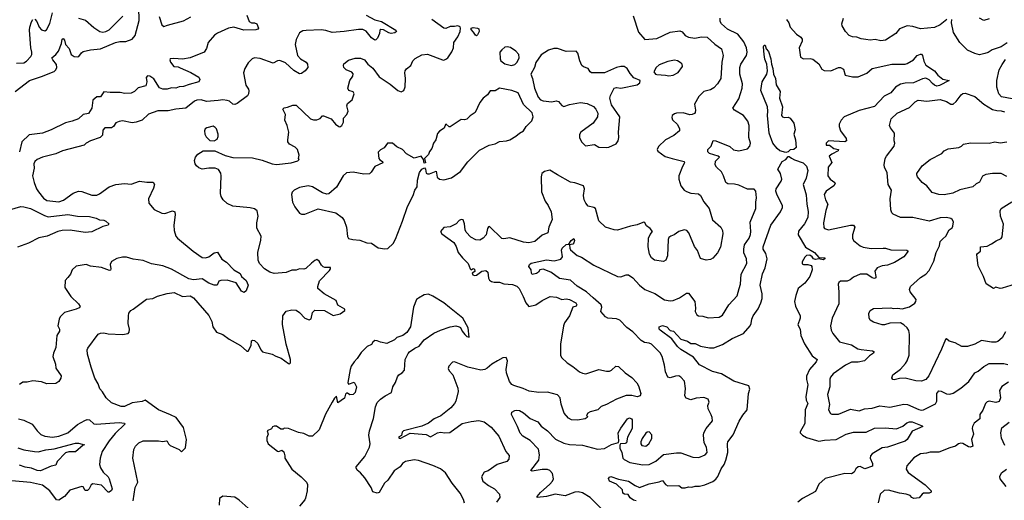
# Model space of a CAD drawing. Extents: x 2056909 to 2160450, y 827444 to 1016825.
# Tile 106 of 256: x 2093016 to 2102023, y 877899 to 882292. Entities that reach past the tile are written whole.
import ezdxf

# ---------------------------------------------------------------- set-up
doc = ezdxf.new("R2010")
doc.units = 0

msp = doc.modelspace()

# ---------------------------------------------------------------- linework, layer by layer
at = {"layer": '0CON10XD'}
for points in [[(2092975, 881636.9), (2093106, 881736), (2093215, 881771.8), (2093329.8, 881820.2), (2093346.2, 881833.8), (2093356.2, 881855), (2093353, 881883), (2093317.8, 881925), (2093310, 881945), (2093347, 881973), (2093371.8, 882005), (2093398.9, 882075), (2093405, 882113.3), (2093415, 882120), (2093425.3, 882105.3), (2093435.5, 882065), (2093467.4, 882027.4), (2093485.3, 881975.3), (2093515, 881955.5), (2093545, 881951.9), (2093558, 881955), (2093580.5, 881989.5), (2093597.8, 882002.2), (2093665, 882016.9), (2093755, 882026.2), (2093890.8, 882085), (2093932.7, 882092.7), (2093986.5, 882093.5), (2094044.6, 882115.4), (2094072.1, 882147.9), (2094108.7, 882285), (2094104.7, 882404.7)], [(2092985.8, 881894.2), (2093055, 881898.9), (2093077.8, 881912.2), (2093118.6, 881955), (2093126.6, 881973.4), (2093126.1, 881996.1), (2093117.6, 882035), (2093104.7, 882195.3), (2093107.9, 882225), (2093125, 882271.2), (2093136.1, 882293.9)], [(2095094.1, 882334.1), (2095116.4, 882276.4), (2095135, 882263.8), (2095165, 882263.3), (2095183.9, 882253.9), (2095201.2, 882215), (2095195, 882206.7), (2095175, 882198.6), (2095065, 882195.6), (2094975, 882223.6), (2094926.3, 882213.7), (2094825, 882168.6), (2094797.8, 882152.2), (2094738.9, 882085), (2094725, 882030), (2094704.5, 881995.5), (2094575, 881942.9), (2094505, 881932.2), (2094425, 881938.9), (2094393.3, 881935), (2094388, 881925), (2094394.5, 881905), (2094425, 881865.8), (2094465, 881861.4), (2094485, 881852.2), (2094580.6, 881810.6), (2094655, 881766.2), (2094664, 881745), (2094655, 881723.8), (2094565, 881701.2), (2094515, 881681.2), (2094475, 881678.9), (2094445, 881667.8), (2094405, 881670.5), (2094365, 881657.9), (2094325, 881658.2), (2094295, 881670), (2094243, 881753), (2094205, 881776.2), (2094185, 881778.8), (2094173.8, 881765), (2094180, 881725), (2094171.2, 881688.8), (2094100.6, 881669.4), (2094065, 881636), (2094035, 881622), (2093976.4, 881616.4), (2093935, 881626.1), (2093845, 881625.4), (2093785, 881632.9), (2093755, 881587.5), (2093722.1, 881587.9), (2093685, 881555.8), (2093676.8, 881485), (2093646.1, 881433.9), (2093595.6, 881424.4), (2093555, 881386.9), (2093496.2, 881363.8), (2093435, 881348.9), (2093303.8, 881285), (2093225, 881254.6), (2093101.4, 881238.6), (2093035, 881176), (2093014.4, 881085.6)], [(2096185, 882333.6), (2096265, 882290.9), (2096325, 882277.2), (2096456.2, 882195), (2096463.8, 882185), (2096446.9, 882173.1), (2096415, 882167.1), (2096392, 882172), (2096345, 882198.6), (2096318.3, 882201.7), (2096310, 882195), (2096306, 882165), (2096287.7, 882122.3), (2096275, 882106.7), (2096265, 882106.2), (2096235, 882126), (2096186.5, 882186.5), (2096155, 882202.5), (2096115, 882202.7), (2095985, 882183.1), (2095875, 882175.4), (2095815, 882194.4), (2095775, 882200), (2095635, 882193.1), (2095605, 882190), (2095575, 882170.8), (2095545, 882112.5), (2095534.7, 882065), (2095558.5, 881965), (2095584.3, 881935), (2095635.8, 881905), (2095650, 881885), (2095651.2, 881855), (2095628.8, 881825), (2095595, 881800.8), (2095575, 881798), (2095525, 881828.6), (2095447.7, 881897.7), (2095395, 881920), (2095375, 881916), (2095335, 881894), (2095215, 881936.7), (2095162.5, 881945), (2095143.3, 881935), (2095105, 881898.8), (2095075.8, 881845), (2095063.8, 881805), (2095085, 881692.5), (2095108.3, 881658.3), (2095112.4, 881642.4), (2095110, 881615), (2095098.6, 881595), (2095005, 881525.3), (2094985, 881517.8), (2094965, 881520.8), (2094935, 881546.7), (2094915, 881553.5), (2094875, 881559.1), (2094830, 881555), (2094725, 881543.6), (2094675, 881560), (2094637.7, 881557.7), (2094615, 881547.5), (2094535, 881484.4), (2094445, 881475.5), (2094375, 881458.5), (2094280.6, 881459.4), (2094195, 881427.5), (2094135.5, 881374.5), (2094082.5, 881355), (2094045, 881348.5), (2093957, 881367), (2093925, 881361.9), (2093895, 881348.1), (2093873.9, 881316.1), (2093856.4, 881303.6), (2093794.2, 881305), (2093777.9, 881282.1), (2093773.6, 881236.4), (2093752, 881215), (2093663.3, 881185), (2093622.5, 881165), (2093605, 881144.4), (2093407.8, 881092.2), (2093345.5, 881065.5), (2093225, 881036), (2093175.7, 881015), (2093155, 880997.5), (2093146.4, 880975), (2093147.6, 880935), (2093133.6, 880865), (2093147.5, 880805), (2093170, 880745), (2093188.1, 880718.1), (2093235, 880661.9), (2093265, 880639.4), (2093375, 880627.1), (2093416, 880644), (2093505, 880705.7), (2093555, 880724.2), (2093585, 880721.4), (2093675, 880688.5), (2093720.9, 880689.1), (2093745, 880699.2), (2093833.3, 880765), (2093894.2, 880785.8), (2093975, 880796), (2094035, 880790), (2094113, 880817), (2094178.3, 880808.3), (2094238.3, 880808.3), (2094248.6, 880785), (2094238.7, 880751.3), (2094194.6, 880655.4), (2094198, 880615), (2094245, 880556), (2094315, 880522.9), (2094345, 880519.4), (2094414, 880544), (2094436, 880536), (2094438.3, 880508.3), (2094427.1, 880415), (2094429.2, 880365), (2094444.3, 880315), (2094459.2, 880295), (2094604.3, 880175), (2094685, 880118.1), (2094715, 880116.4), (2094745, 880124.5), (2094795, 880161.9), (2094825, 880168), (2094864.6, 880104.6), (2094906.7, 880075), (2094975, 880004.4), (2095032.7, 879972.7), (2095046.2, 879945), (2095087.3, 879907.3), (2095105.8, 879864.2), (2095086.9, 879813.1), (2095070, 879800), (2095045, 879809.5), (2094995, 879885.6), (2094915, 879910.4), (2094855, 879908.8), (2094836.7, 879903.3), (2094823.6, 879866.4), (2094795, 879865.8), (2094746, 879885), (2094685, 879922.1), (2094605, 879913.9), (2094562.7, 879922.7), (2094405, 880012.9), (2094325, 880041.2), (2094221.8, 880061.8), (2094145, 880090), (2094055, 880102), (2093992.3, 880122.3), (2093955, 880122), (2093905, 880108.8), (2093855, 880081.2), (2093844.4, 880055), (2093850, 880015), (2093846.4, 880003.6), (2093838.9, 880001.1), (2093765, 880027.5), (2093665, 880040), (2093625, 880053.8), (2093531.2, 880038.8), (2093495.8, 880005), (2093480, 879965), (2093456.7, 879935)], [(2093155, 882296.7), (2093174, 882275), (2093194, 882224), (2093215, 882200), (2093245, 882191.4), (2093259.8, 882200.2), (2093292.2, 882257.8), (2093314.7, 882355)], [(2093555, 882305.6), (2093617.3, 882287.3), (2093695, 882220), (2093748.8, 882185), (2093775, 882178.9), (2093805, 882184.3), (2093835, 882199.2), (2093959.4, 882325)], [(2094054, 877895), (2094071.2, 878015), (2094097.5, 878065), (2094051.4, 878285), (2094061.5, 878365), (2094074.4, 878395), (2094105, 878425.8), (2094145, 878444.3), (2094285, 878444), (2094325, 878436.2), (2094355, 878443.3), (2094365, 878440), (2094376.7, 878415), (2094391.2, 878401.2), (2094473.6, 878363.6), (2094495, 878342.5), (2094531.7, 878378.3), (2094541.4, 878455), (2094513.8, 878565), (2094446.2, 878655), (2094395, 878680.8), (2094285.8, 878725.8), (2094165, 878815.7), (2094135, 878802), (2094045, 878790), (2093975, 878755.8), (2093945, 878755.8), (2093855, 878790.6), (2093805.8, 878835), (2093772.1, 878892.1), (2093747.9, 878917.9), (2093734.2, 878964.2), (2093703.8, 879015), (2093668.6, 879115), (2093636, 879235), (2093633.8, 879275), (2093639.3, 879290.7), (2093735, 879418.8), (2093755, 879428), (2093785, 879430.8), (2093825, 879421.4), (2093955, 879415.8), (2094007.5, 879425), (2094016.7, 879435), (2094021.2, 879465), (2094007.5, 879515), (2094010, 879585), (2094015, 879610), (2094032.5, 879635), (2094055, 879646.2), (2094175, 879738.8), (2094235, 879744), (2094275.9, 879764.1), (2094365, 879789.4), (2094429.5, 879799.5), (2094505, 879763.3), (2094575, 879766.9), (2094605, 879750), (2094747.1, 879587.1), (2094774.5, 879535), (2094783.6, 879485), (2094815, 879437.1), (2094875, 879415.7), (2094932.3, 879372.3), (2095036.2, 879315), (2095095, 879261.2), (2095106.1, 879263.9), (2095133.8, 879315), (2095135, 879357.5), (2095145, 879363.3), (2095165, 879360), (2095195, 879332.5), (2095222.5, 879275), (2095237.8, 879257.8), (2095325, 879236.5), (2095357.7, 879217.7), (2095407, 879197), (2095475, 879150), (2095485, 879147.5), (2095493, 879157), (2095493.8, 879185), (2095453.3, 879325), (2095418.6, 879505), (2095424.4, 879585), (2095455, 879626.9), (2095505, 879641.5), (2095546, 879636), (2095575, 879615.7), (2095624.7, 879564.7), (2095665, 879548.9), (2095681.2, 879558.8), (2095695, 879616.7), (2095715, 879636.9), (2095805, 879633.1), (2095885, 879587.1), (2095946.7, 879605), (2095990, 879635), (2095990, 879645), (2095925, 879683.3), (2095911.2, 879725), (2095802.5, 879785), (2095744, 879835), (2095742, 879855), (2095757.5, 879905), (2095849.7, 880000.3), (2095858.8, 880015), (2095858, 880028), (2095807.3, 880027.3), (2095792.5, 880032.5), (2095777.1, 880047.1), (2095755, 880086.2), (2095735, 880099.2), (2095715, 880091.4), (2095685, 880067.5), (2095633, 880017), (2095615, 880010.8), (2095575, 880014.2), (2095545, 880004.3), (2095505, 880001.4), (2095455, 879980), (2095345, 879971.9), (2095305, 879984.3), (2095254, 880015), (2095208.6, 880065), (2095197.1, 880095), (2095194.2, 880165.8), (2095222.7, 880277.3), (2095226.2, 880315), (2095186.4, 880386.4), (2095184, 880435), (2095198, 880495), (2095189.2, 880545), (2095164.5, 880564.5), (2095125, 880572.5), (2094965, 880588), (2094915, 880613.3), (2094877.5, 880645), (2094860, 880675), (2094852, 880705), (2094858.8, 880865), (2094855, 880890), (2094835, 880922.5), (2094803.6, 880933.6), (2094745, 880936.2), (2094686.4, 880926.4), (2094655, 880936.7), (2094633.8, 880955), (2094622, 880975), (2094616, 881005), (2094624, 881035), (2094645, 881063.8), (2094695, 881092.9), (2094802.5, 881095), (2094895, 881050), (2094965, 881032.9), (2095145, 881028.6), (2095235, 881007.8), (2095325, 880973.6), (2095365, 880968.9), (2095500, 880985), (2095558.8, 881001.2), (2095572.5, 881015), (2095567.5, 881025), (2095572.5, 881055), (2095556.7, 881105), (2095535, 881126.2), (2095484.2, 881154.2), (2095470, 881175), (2095467.5, 881195), (2095478, 881265), (2095462.5, 881325), (2095440.8, 881375), (2095446.1, 881426.1), (2095423.3, 881475), (2095435, 881487.5), (2095465, 881491.2), (2095515, 881512), (2095545, 881510.8), (2095675, 881386), (2095705, 881376.2), (2095735, 881376.7), (2095765, 881390), (2095785, 881413.3), (2095795, 881413.8), (2095865, 881385.8), (2095905, 881337.1), (2095935, 881316.2), (2095945, 881313.3), (2095962.5, 881325), (2095978.8, 881355), (2095978.3, 881391.7), (2096010, 881425), (2096020, 881455), (2096010, 881505), (2096014, 881525), (2096058.8, 881561.2), (2096076.2, 881615), (2096065, 881633.3), (2096027.5, 881645), (2096016.7, 881665), (2096036.2, 881735), (2096063.3, 881775), (2096066.4, 881796.4), (2096055, 881812.5), (2096002.5, 881835), (2095982.5, 881855), (2095977.5, 881875), (2095982.3, 881887.7), (2096025, 881921.2), (2096085, 881941.2), (2096135, 881939.2), (2096170, 881925), (2096199.2, 881885), (2096245, 881850), (2096305, 881771.4), (2096405, 881704.3), (2096475, 881644.3), (2096505, 881634.3), (2096528.8, 881645), (2096542.5, 881677.5), (2096546.7, 881755), (2096538.6, 881805), (2096542.5, 881825), (2096555, 881843.8), (2096593.3, 881875), (2096613.3, 881915), (2096632.3, 881937.7), (2096695, 881971.2), (2096745, 881976), (2096885, 881924.2), (2096895, 881922), (2096915, 881930), (2096934, 881945), (2096970.2, 881999.8), (2096983.1, 882035), (2096987.3, 882085), (2097025, 882135.7), (2097046.6, 882185), (2097049.7, 882215), (2097045, 882227.8), (2097025, 882236.9), (2096995, 882228.8), (2096955, 882229.2), (2096915, 882213.1), (2096895, 882214.2), (2096785, 882294.2)], [(2094291.8, 882321.8), (2094315, 882243.8), (2094335, 882229.4), (2094366.5, 882243.5), (2094515, 882282.3), (2094582.9, 882317.1)], [(2098628.8, 882328.8), (2098677.3, 882177.3), (2098735, 882112.5), (2098845, 882121.4), (2098965, 882178.9), (2099055, 882190.8), (2099075, 882180.8), (2099105, 882148.6), (2099135, 882131.9), (2099193, 882123), (2099252.5, 882135), (2099305, 882132), (2099375, 882069.2), (2099436, 882025), (2099450, 881965), (2099440, 881905), (2099430.6, 881755), (2099399.2, 881705), (2099365, 881670), (2099335, 881651.4), (2099275, 881634.4), (2099228.9, 881591.1), (2099188.8, 881521.2), (2099198, 881465), (2099195.8, 881445), (2099188, 881435), (2099167.5, 881425), (2099146.6, 881423.4), (2099085, 881440), (2099025, 881437.1), (2099005, 881432.2), (2098984.2, 881415), (2098981.2, 881398.8), (2098986.6, 881376.6), (2099033.9, 881333.9), (2099051.1, 881295), (2099050.8, 881275), (2099000.8, 881235), (2098924.3, 881195), (2098858.3, 881131.7), (2098846.2, 881105), (2098855, 881091.2), (2098920.7, 881040.7), (2098985.4, 881024.6), (2099095.8, 880995), (2099098.6, 880985), (2099078.3, 880951.7), (2099046.7, 880865), (2099046.5, 880835), (2099064.4, 880775), (2099095.7, 880735), (2099115, 880721.5), (2099155, 880706.7), (2099225, 880700.8), (2099245, 880686.2), (2099275, 880626.2), (2099321.9, 880565), (2099355, 880463.8), (2099428.8, 880395), (2099444, 880365), (2099448.6, 880335), (2099428, 880212), (2099399.7, 880160.3), (2099357.3, 880112.7), (2099335, 880101.2), (2099295, 880093.8), (2099245, 880110), (2099215, 880182.5), (2099188.3, 880218.3), (2099136.7, 880345), (2099117.5, 880365), (2099095, 880372.5), (2099045, 880357.5), (2099003.6, 880326.4), (2098972.5, 880312.5)], [(2099597.8, 879835), (2099611.1, 879875), (2099614.4, 879965), (2099667.5, 880065), (2099665.6, 880105), (2099641.1, 880161.1), (2099638.8, 880195), (2099647.3, 880235), (2099689.4, 880295), (2099701.7, 880328.3), (2099705.6, 880355), (2099698.2, 880441.8), (2099751.5, 880565), (2099750, 880625), (2099756.2, 880665), (2099749.2, 880725), (2099734.2, 880744.2), (2099675, 880742.5), (2099595, 880780.8), (2099555, 880790), (2099493.4, 880793.4), (2099474.4, 880804.4), (2099454.5, 880865), (2099435, 880902), (2099390.6, 880945), (2099379.4, 880965), (2099381.7, 880998.3), (2099416.2, 881035), (2099406.7, 881045), (2099325, 881070.5), (2099310, 881085), (2099310, 881105), (2099342.3, 881137.7), (2099358.3, 881188.3), (2099385, 881185.6), (2099512.5, 881132.5), (2099545, 881104.2), (2099595, 881093.3), (2099675, 881112), (2099695.8, 881135), (2099700.8, 881165), (2099686.1, 881216.1), (2099689.4, 881325), (2099675.7, 881365), (2099636, 881415), (2099554.5, 881464.5), (2099538.8, 881485), (2099595, 881568), (2099625, 881666.7), (2099629.6, 881705), (2099602.7, 881795), (2099604.5, 881854.5), (2099613.6, 881885), (2099665.5, 881965), (2099670.4, 881995), (2099665.3, 882035), (2099641, 882091), (2099585, 882160), (2099490.8, 882205), (2099434.7, 882254.7), (2099423.8, 882275), (2099424.5, 882305)], [(2100031.2, 882295), (2100051.2, 882265), (2100065, 882222.5), (2100120.7, 882160.7), (2100163.1, 882133.1), (2100174.2, 882115), (2100173.3, 882095), (2100145.6, 882035), (2100159.5, 881949.5), (2100185.7, 881935.7), (2100246.3, 881936.3), (2100270.6, 881930.6), (2100325, 881887.8), (2100355, 881841.4), (2100375, 881829.2), (2100435, 881826), (2100505, 881854.4), (2100525.5, 881855.5), (2100550.9, 881840.9), (2100566.2, 881786.2), (2100635, 881770.8), (2100685, 881768.9), (2100765, 881803.1), (2100814.7, 881845.3), (2100995, 881884.3), (2101115, 881885.6), (2101135, 881891.5), (2101192.9, 881925), (2101225, 881964.3), (2101255, 881978.1), (2101266.5, 881976.5), (2101275.7, 881965.7), (2101285.7, 881914.3), (2101305, 881875.6), (2101385.4, 881825.4), (2101413.8, 881785), (2101459.7, 881749.7), (2101517.5, 881735), (2101429.9, 881690.1), (2101405, 881685.9), (2101385, 881694.2), (2101365, 881707.9), (2101335, 881743.6), (2101305, 881757.3), (2101275, 881752.9), (2101193.7, 881716.3), (2101115, 881712.3), (2101075, 881703.8), (2101028.9, 881675), (2100985, 881624.5), (2100925, 881592.2), (2100835, 881500), (2100695, 881460.7), (2100558.1, 881405), (2100530.5, 881375), (2100513.9, 881336.1), (2100511.8, 881315), (2100525.5, 881275), (2100576.9, 881205), (2100580.8, 881185), (2100564.5, 881175.5), (2100415, 881186), (2100393.3, 881165), (2100392.5, 881145), (2100400, 881145), (2100425, 881146), (2100465, 881116.2), (2100506.2, 881105), (2100502, 881095), (2100445, 881064.6), (2100421.4, 881045), (2100444.1, 880985.9), (2100413.3, 880945), (2100407.5, 880865), (2100428.9, 880835), (2100472.2, 880805), (2100476.2, 880795), (2100463.5, 880775), (2100394.5, 880725), (2100374.6, 880695), (2100386.4, 880645), (2100408.5, 880605), (2100391.2, 880548.8), (2100370, 880435), (2100372.3, 880392.3), (2100377.5, 880385), (2100415, 880370.6), (2100615, 880412.9), (2100642.9, 880412.9), (2100655.6, 880395), (2100634.4, 880325), (2100634.3, 880294.3), (2100645, 880273.8), (2100704, 880225), (2100733.3, 880213.3), (2100805, 880200), (2100915.8, 880204.2), (2100935, 880204), (2100985, 880188), (2101132.5, 880185), (2101143.3, 880175), (2101103.1, 880125), (2101018.1, 880071.9), (2100955, 880049.6), (2100905, 880043.9), (2100859.2, 880025), (2100840, 879995), (2100849.1, 879945), (2100846.4, 879933.6), (2100835, 879926.2), (2100815, 879932.3), (2100765, 879965.5), (2100705.7, 879965.7), (2100645, 879939.2), (2100613.8, 879915), (2100585, 879902), (2100525, 879901.2), (2100510, 879890), (2100503.8, 879875), (2100510, 879805), (2100508.1, 879695), (2100447.5, 879565), (2100432.5, 879495), (2100439.2, 879455), (2100453.2, 879423.2), (2100515, 879348.8), (2100625, 879319.6), (2100682.5, 879285), (2100715, 879276.8), (2100816.8, 879266.8), (2100831.2, 879255), (2100825.8, 879245), (2100790, 879220), (2100743.8, 879175), (2100685, 879162.1), (2100625, 879161.8), (2100569.2, 879135), (2100457.5, 879055), (2100432.9, 879025), (2100426.7, 879005), (2100427.8, 878935), (2100405.6, 878865), (2100424, 878775), (2100416.2, 878725), (2100432.3, 878692.3), (2100446.2, 878686.2), (2100505, 878685.8), (2100615, 878732.9), (2100695, 878717.5), (2100744.5, 878735.5), (2100815, 878741.8), (2100885, 878761.5), (2100975, 878749.2), (2101105, 878778.9), (2101136.1, 878776.1), (2101242, 878728), (2101265, 878723.3), (2101285, 878726.9), (2101395, 878781.4), (2101407.1, 878805), (2101406.6, 878875), (2101425, 878898.9), (2101445, 878896.2), (2101495, 878873.3), (2101525, 878870.5), (2101555, 878880), (2101625, 878924.5), (2101699.1, 878985), (2101754.2, 879065.8), (2101785, 879079.5), (2101835, 879122.9), (2101885, 879149.2), (2102019.8, 879149.8), (2102055, 879141.4)], [(2101497.5, 882295), (2101437.1, 882245), (2101385, 882220), (2101255, 882209.5), (2101185, 882231.5), (2101135, 882235.6), (2101065, 882209.4), (2101029.4, 882165), (2100935, 882105.6), (2100895, 882099.2), (2100841.9, 882111.9), (2100795, 882106.4), (2100755, 882111.1), (2100715, 882117.5), (2100673, 882133), (2100634.4, 882134.4), (2100605, 882149.2), (2100571.2, 882185), (2100541.2, 882235), (2100537.5, 882255), (2100553, 882307)], [(2102049.4, 882080.6), (2101995, 882045.5), (2101912.3, 882017.7), (2101875, 881992.9), (2101845, 881982.5), (2101795, 881972.2), (2101755, 881981.9), (2101686, 882015), (2101615.8, 882085), (2101558.9, 882175), (2101540, 882265), (2101542, 882295)], [(2101885, 882301.2), (2101835, 882286.2), (2101795, 882306.2)], [(2097195, 882146), (2097185, 882150), (2097168.6, 882178.6), (2097145, 882201.2), (2097146, 882215), (2097165, 882220), (2097205, 882215.6), (2097215, 882208), (2097220.6, 882185), (2097205, 882154), (2097195, 882146)], [(2097515, 881874), (2097545, 881883.8), (2097566.7, 881905), (2097583.8, 881945), (2097582, 881975), (2097554, 882005), (2097505, 882036.9), (2097475, 882043.1), (2097455, 882040), (2097425, 882018), (2097408, 881995), (2097410, 881935), (2097418.8, 881915), (2097455, 881889.2), (2097515, 881874)], [(2098385, 881124.4), (2098405, 881127.1), (2098472.3, 881157.7), (2098491.2, 881185), (2098498, 881215), (2098494.4, 881264.4), (2098506, 881405), (2098428.8, 881515), (2098413.6, 881576.4), (2098419.3, 881600.7), (2098455, 881666.7), (2098475, 881671.2), (2098515, 881666.2), (2098665, 881697.5), (2098687.5, 881715), (2098692.5, 881735), (2098635, 881761.2), (2098601.1, 881801.1), (2098574.3, 881845), (2098545, 881865.7), (2098515, 881865.6), (2098475, 881855.7), (2098365, 881806.9), (2098247.5, 881805), (2098234, 881815), (2098217.3, 881847.3), (2098175, 881861.4), (2098158, 881875), (2098140, 881915), (2098121.2, 881985), (2098107.5, 882005), (2098015, 882002), (2097935, 882030), (2097901.2, 882028.8), (2097852.5, 882015), (2097785, 881970.8), (2097738.7, 881901.3), (2097724, 881855), (2097692.5, 881795), (2097707.1, 881755), (2097724, 881665), (2097760, 881585), (2097781.2, 881561.2), (2097805, 881550), (2097885, 881542.9), (2097925, 881549.2), (2097945, 881546), (2097975, 881508.8), (2097995, 881500), (2098045, 881517.5), (2098145, 881536), (2098205.8, 881525.8), (2098265, 881500), (2098285.8, 881475.8), (2098305, 881437.5), (2098302, 881405), (2098263.3, 881345), (2098148, 881265), (2098135.7, 881244.3), (2098135.8, 881215), (2098154.4, 881174.4), (2098190.6, 881140.6), (2098275, 881151.9), (2098315, 881125.7), (2098385, 881124.4)], [(2100025, 881079.2), (2099968.8, 881095), (2099944, 881115), (2099905.8, 881165), (2099873.4, 881255), (2099856.9, 881415), (2099861.1, 881455), (2099856, 881495), (2099796.2, 881645), (2099808.8, 881725), (2099850, 881795), (2099857.5, 881825), (2099850, 881885), (2099832.1, 881932.1), (2099827, 881973), (2099821.2, 882045), (2099825, 882060), (2099835, 882060), (2099843.3, 882025), (2099865, 882000), (2099888, 881935), (2099892.5, 881885), (2099907, 881847), (2099912.1, 881795), (2099929.5, 881755), (2099935, 881697.5), (2099974.2, 881635), (2099967.5, 881575), (2099994.4, 881495), (2099986.4, 881416.4), (2099995, 881403.3), (2100008.3, 881398.3), (2100045, 881401.2), (2100065, 881392.5), (2100096.2, 881345), (2100111.2, 881285), (2100097.5, 881245), (2100112.5, 881195), (2100120, 881125), (2100096.7, 881105), (2100065, 881101.9), (2100045, 881083.3), (2100025, 881079.2)], [(2098955, 881778.8), (2098995, 881783.8), (2099039.7, 881810.3), (2099080, 881865), (2099076.7, 881885), (2099065.8, 881895.8), (2099032.5, 881915), (2099005, 881922), (2098945, 881911.4), (2098865, 881878.6), (2098838, 881855), (2098817.5, 881815), (2098832.5, 881795), (2098845, 881790), (2098925, 881786), (2098955, 881778.8)], [(2102095, 881570), (2101997, 881587), (2101974, 881615), (2101955.8, 881675), (2101954.3, 881735), (2101975.6, 881834.4), (2102003, 881883), (2102035, 881928.6)], [(2096355, 880196.7), (2096385, 880200), (2096432.3, 880247.7), (2096454, 880285), (2096519.3, 880450.7), (2096563.8, 880585), (2096616.7, 880685), (2096630.8, 880735), (2096651.2, 880765), (2096655.8, 880825), (2096673.8, 880895), (2096694.1, 880925.9), (2096718.3, 880938.3), (2096727.5, 880925), (2096735, 880890), (2096745, 880882.5), (2096765, 880883.8), (2096825, 880907.5), (2096834, 880854), (2096855, 880833.8), (2096895, 880830), (2096965, 880846.7), (2097048.8, 880905), (2097116.6, 880993.4), (2097221.2, 881098.8), (2097311.2, 881145), (2097365, 881157.1), (2097405, 881179.1), (2097470, 881185), (2097500, 881195), (2097555, 881226.2), (2097586.7, 881255), (2097623.2, 881276.8), (2097648.8, 881315), (2097702.3, 881367.7), (2097714.2, 881405), (2097705, 881440), (2097625, 881516.2), (2097575, 881623.3), (2097517.5, 881645), (2097405, 881666), (2097365, 881642.5), (2097318.8, 881641.2), (2097295.8, 881605), (2097255, 881574.5), (2097226.1, 881535), (2097181.9, 881445), (2097135.8, 881414.2), (2097105.8, 881384.2), (2097085, 881376.7), (2097055, 881380), (2096955, 881312.5), (2096943.8, 881313.8), (2096916.7, 881336.7), (2096910, 881335), (2096899.5, 881300.5), (2096855, 881274), (2096836.6, 881253.4), (2096822.5, 881195), (2096802.5, 881165), (2096786.2, 881115), (2096765, 881086.7), (2096755, 881060), (2096720, 881025), (2096727.5, 880985), (2096715, 880980), (2096710, 881015), (2096690, 881045), (2096625, 881027.5), (2096555, 881067.5), (2096516.7, 881105), (2096465, 881131.2), (2096427.5, 881165), (2096380, 881165), (2096349.7, 881120.3), (2096315, 881103.8), (2096295, 881080), (2096302.7, 881022.7), (2096310.3, 881010.3), (2096333.3, 880995), (2096336.7, 880985), (2096265, 880950.8), (2096232.3, 880897.7), (2096215.9, 880884.1), (2096165, 880880.6), (2096065, 880899.2), (2096005, 880893.8), (2095974, 880865), (2095915, 880760), (2095845, 880701.2), (2095825, 880696.2), (2095785, 880710), (2095694.3, 880764.3), (2095655, 880774.2), (2095575, 880757.5), (2095526.7, 880735), (2095508.8, 880715), (2095502, 880695), (2095512, 880625), (2095531.7, 880581.7), (2095574.2, 880524.2), (2095595, 880513.3), (2095625, 880513.3), (2095745, 880563.3), (2095907.3, 880527.3), (2095965, 880483.8), (2095985, 880456.7), (2096004, 880395), (2096015, 880310), (2096025, 880293.3), (2096062.7, 880282.7), (2096127, 880277), (2096191.7, 880251.7), (2096235, 880248.8), (2096295, 880207.5), (2096355, 880196.7)], [(2102035, 879438.8), (2102005, 879384), (2101965, 879350.8), (2101945, 879344.3), (2101905, 879344.2), (2101815, 879360), (2101755, 879326), (2101685, 879304), (2101636.1, 879306.1), (2101575, 879338.8), (2101517.5, 879355), (2101495, 879373.8), (2101485, 879370), (2101449.5, 879280.5), (2101333.3, 879036.7), (2101305, 879003.3), (2101265, 878989.5), (2101215, 878991.1), (2101115, 879015.8), (2101065, 879013.8), (2101015, 879000), (2101004.1, 879004.1), (2100995, 879020), (2101002.5, 879045), (2101075, 879098), (2101119.8, 879150.2), (2101135.5, 879175), (2101151.9, 879225), (2101156.7, 879415), (2101150.5, 879450.5), (2101135.5, 879475.5), (2101104.1, 879504.1), (2101075, 879520), (2100975, 879518.8), (2100926.4, 879503.6), (2100905, 879503.3), (2100825, 879527.1), (2100795, 879546.7), (2100785.7, 879565.7), (2100783.2, 879606.8), (2100796.8, 879633.2), (2100825, 879652), (2100985, 879660), (2101005, 879653.3), (2101045, 879656), (2101089.5, 879650.5), (2101155, 879668), (2101205, 879702), (2101215, 879717.5), (2101215.7, 879735), (2101162.5, 879805), (2101157.1, 879825), (2101164.3, 879855), (2101255, 879934.4), (2101305, 879965.5), (2101335, 880000.4), (2101379.8, 880085), (2101399.5, 880165), (2101430.4, 880225), (2101435.5, 880265), (2101460.2, 880289.8), (2101487.1, 880315), (2101519.5, 880370.5), (2101545, 880388.8), (2101553.1, 880405), (2101558.6, 880445), (2101546.9, 880465), (2101533.9, 880473.9), (2101495, 880485.5), (2101435, 880480.4), (2101335, 880452.2), (2101185, 880483.1), (2101073.3, 880483.3), (2101007.5, 880515), (2100995, 880527.5), (2100984.2, 880554.2), (2100978.5, 880655), (2100990, 880735), (2100960, 880785), (2100951.7, 880891.7), (2100926.2, 880945), (2100923.3, 880965), (2100933.8, 881025), (2100944, 881045), (2101016, 881135), (2101021.2, 881165), (2101015.9, 881185.9), (2101018.8, 881255), (2100982.4, 881302.4), (2100974.3, 881325), (2100989.2, 881385), (2101042.8, 881437.2), (2101155, 881490), (2101208.2, 881541.8), (2101235, 881558.1), (2101315, 881547.8), (2101435, 881561.5), (2101494.6, 881544.6), (2101535, 881519.2), (2101555, 881519.2), (2101584.2, 881545), (2101627.1, 881605), (2101645, 881617.5), (2101665, 881621.5), (2101755, 881588.7), (2101835, 881520), (2101915, 881471.2), (2101955, 881461.1), (2101995, 881460), (2102025, 881450)], [(2094795, 881184), (2094821.2, 881198.8), (2094831.2, 881225), (2094832, 881245), (2094815, 881293.3), (2094805, 881308), (2094785, 881317.5), (2094727.5, 881305), (2094713.8, 881295), (2094706.7, 881275), (2094710, 881245), (2094720.3, 881220.3), (2094755, 881188.8), (2094795, 881184)], [(2102045, 880858), (2101995, 880886), (2101915, 880886), (2101855, 880877.5), (2101825, 880861.2), (2101795, 880806.7), (2101767.1, 880792.9), (2101734.3, 880765.7), (2101615, 880736.7), (2101552.4, 880707.6), (2101472.1, 880692.1), (2101425, 880694.4), (2101363.8, 880713.8), (2101313.3, 880773.3), (2101272.9, 880805), (2101228, 880855), (2101222, 880875), (2101223, 880887), (2101271.2, 880955), (2101344.2, 881015.8), (2101452.3, 881067.7), (2101473.3, 881095), (2101508.3, 881111.7), (2101607.5, 881125), (2101632.5, 881135), (2101650, 881155), (2101714.4, 881165.6), (2101885, 881162.5), (2101935, 881177.1), (2101985, 881167.1), (2102045, 881176.7)], [(2098655, 877894.1), (2098631.1, 877901.1), (2098600.4, 877920.4), (2098582.9, 877952.9), (2098550, 877955), (2098534.3, 877964.3), (2098530, 877995), (2098475, 878047.8), (2098412.5, 878075), (2098402.5, 878097.5), (2098410.5, 878109.5), (2098425, 878116.7), (2098492.7, 878092.7), (2098585, 878074.7), (2098645, 878033.1), (2098685, 878015.6), (2098775, 878049.5), (2098865, 878068.9), (2098895, 878080), (2098925, 878044.2), (2098945, 878031.4), (2099045, 878034), (2099072.7, 878012.7), (2099105, 878011.9), (2099135, 878022.9), (2099165, 878020.6), (2099195, 878030), (2099235, 878030), (2099285, 878040.6), (2099357.8, 878072.2), (2099385, 878092.5), (2099403.7, 878116.3), (2099433.2, 878186.8), (2099460.4, 878225), (2099476.8, 878265), (2099492.7, 878335), (2099490.8, 878415), (2099495.4, 878434.6), (2099542.3, 878497.7), (2099598.5, 878621.5), (2099631.4, 878678.6), (2099672.3, 878727.7), (2099684.2, 878875.8), (2099696.1, 878916.1), (2099685.8, 878945.8), (2099548.7, 878988.7), (2099435.9, 879055.9), (2099355, 879077.1), (2099235, 879138.6), (2099178.7, 879208.7), (2099065, 879278.6), (2099033.9, 879303.9), (2098982.5, 879375), (2098875, 879455.6), (2098866.5, 879465), (2098864.6, 879485.4), (2098895, 879496.4), (2098934.6, 879484.6), (2098965, 879451.2), (2098998, 879445), (2099063.2, 879373.2), (2099124.5, 879354.5), (2099155, 879332.9), (2099195, 879334), (2099245, 879308), (2099325, 879293.8), (2099365, 879293.3), (2099445, 879323.3), (2099535, 879379.4), (2099636.2, 879423.8), (2099698.1, 879495), (2099707.5, 879515), (2099714.4, 879555), (2099726.9, 879585), (2099770.3, 879649.7), (2099796.5, 879705), (2099807.1, 879745), (2099807.1, 879785), (2099789.1, 879865), (2099811.3, 879968.7), (2099835.3, 880025), (2099854, 880105), (2099840.7, 880155), (2099816.6, 880195), (2099816.5, 880215), (2099886.2, 880413.8), (2099974.5, 880535.5), (2099993.1, 880575), (2099993.1, 880595), (2099945, 880688), (2099934, 880724), (2099936.4, 880745), (2099980.5, 880815), (2099986.7, 880835), (2099975.8, 880885), (2099952.5, 880925), (2099991.2, 880995), (2100025, 881014.4), (2100045, 881040.6), (2100055, 881042.5), (2100075, 881027.5), (2100105, 881010.5), (2100183.3, 880985), (2100212.1, 880952.1), (2100225.6, 880915), (2100210.8, 880845), (2100184.2, 880785), (2100212, 880692), (2100215.6, 880605), (2100229.3, 880539.3), (2100224.4, 880485), (2100195.4, 880425), (2100141, 880359), (2100137.5, 880325), (2100203.1, 880213.1), (2100287.5, 880165), (2100325, 880120), (2100382.5, 880115), (2100381.2, 880105), (2100365, 880098.6), (2100325, 880107.5), (2100295, 880099.4), (2100278.8, 880105), (2100265, 880126), (2100245, 880138.6), (2100213.6, 880136.4), (2100197, 880123), (2100175, 880080), (2100175, 880060), (2100185, 880053.3), (2100225, 880053.8), (2100255, 880046.2), (2100263.8, 880035), (2100266.2, 880005), (2100243.6, 879946.4), (2100199.2, 879885), (2100137.1, 879835), (2100115, 879771.2), (2100104.2, 879715), (2100114.2, 879675), (2100155.8, 879585), (2100155.8, 879564.2), (2100133.2, 879503.2), (2100154.2, 879465), (2100162.5, 879405), (2100195, 879329.2), (2100265, 879220), (2100311.2, 879185), (2100302.5, 879165), (2100240.9, 879095), (2100214.6, 879035), (2100213.8, 879003.8), (2100225.5, 878955), (2100207.4, 878847.4), (2100210, 878815), (2100224.3, 878785), (2100202.2, 878725), (2100199.4, 878600.6), (2100155.7, 878525), (2100155.7, 878515), (2100175.7, 878495), (2100215, 878473.5), (2100305, 878444.7), (2100325, 878440.8), (2100378, 878448), (2100485, 878454.6), (2100575, 878502.3), (2100645, 878521.3), (2100758.5, 878521.5), (2100835, 878560), (2100933, 878563), (2101036.4, 878553.6), (2101095, 878577.5), (2101132.8, 878607.2), (2101155, 878616.7), (2101180.8, 878615), (2101270.7, 878580.7), (2101276.7, 878575), (2101179.1, 878530.9), (2101134.2, 878455), (2101115, 878440), (2100955, 878385.3), (2100905, 878378.2), (2100815, 878322.9), (2100800, 878305), (2100795.7, 878285), (2100817.5, 878235), (2100817.3, 878212.7), (2100746, 878186), (2100728.8, 878195), (2100705, 878209.2), (2100685, 878204.3), (2100665, 878186.2), (2100650, 878155), (2100625, 878142), (2100565, 878143.3), (2100385, 878099.2), (2100325, 878047.5), (2100295, 877980), (2100177.5, 877915), (2100135, 877882.5)], [(2098972.5, 880312.5), (2098955, 880300), (2098947.3, 880282.7), (2098941.5, 880135), (2098927.5, 880095), (2098905, 880081.4), (2098824.5, 880094.5), (2098796.6, 880116.6), (2098777.6, 880147.6), (2098764.3, 880215), (2098769.2, 880295), (2098782.7, 880327.3), (2098803.8, 880355), (2098782.5, 880385), (2098748.8, 880408.8), (2098734.2, 880434.2), (2098725, 880441.2), (2098715, 880439.2), (2098665, 880415.7), (2098604.5, 880405.5), (2098485, 880369.2), (2098455, 880370.8), (2098375, 880396.2), (2098312.9, 880455), (2098282, 880565), (2098267.5, 880575), (2098216.8, 880586.8), (2098194.2, 880615), (2098180.8, 880645), (2098174.4, 880684.4), (2098182.5, 880745), (2098173.9, 880773.9), (2098095, 880800), (2098055, 880805.7), (2097935.6, 880875.6), (2097865, 880916.2), (2097816.4, 880903.6), (2097793.3, 880885), (2097787.5, 880855), (2097789.7, 880719.7), (2097824.4, 880635), (2097850.6, 880595), (2097877.8, 880535), (2097885.6, 880465), (2097857.5, 880395), (2097846.4, 880343.6), (2097795, 880321.4), (2097728.8, 880265), (2097675, 880253.1), (2097625, 880260), (2097498.6, 880298.6), (2097445, 880288.1), (2097425, 880291.1), (2097315, 880402.5), (2097305, 880400), (2097296.7, 880385), (2097284, 880325), (2097255, 880293.8), (2097225, 880276), (2097188.8, 880278.8), (2097143.8, 880303.8), (2097100.4, 880350.4), (2097091.7, 880371.7), (2097085.7, 880425), (2097071.7, 880461.7), (2097055, 880466.2), (2097035, 880458), (2097008, 880425), (2096955, 880400), (2096895, 880393.8), (2096866.7, 880355), (2096876.7, 880335), (2096988.9, 880255), (2097009.4, 880219.4), (2097026, 880165), (2097066.2, 880115), (2097118.9, 880065), (2097135.7, 880015.7), (2097145, 880006.7), (2097163.3, 880016.7), (2097175, 880010.5), (2097178.1, 879991.9), (2097153.8, 879976.2), (2097160.9, 879960.9), (2097175, 879954.4), (2097195, 879956.7), (2097245, 879993.1), (2097281.2, 880001.2), (2097298, 879985), (2097305, 879930), (2097315, 879911.2), (2097330.7, 879900.7), (2097355, 879893.3), (2097405, 879893.1), (2097445, 879878.6), (2097523, 879873), (2097565, 879855.8), (2097584, 879835), (2097623, 879763), (2097645.4, 879705.4), (2097675, 879672), (2097737.5, 879685), (2097795.9, 879724.1), (2097868.3, 879761.7), (2097927.5, 879755), (2097975, 879734.2), (2098015, 879740), (2098045, 879736), (2098103.3, 879705), (2098113.3, 879685), (2098107.5, 879675), (2098076.4, 879663.6), (2098044.2, 879585.8), (2097999.1, 879520.9), (2097989.2, 879495), (2097962.9, 879325), (2097964.3, 879225), (2097972, 879205), (2098024.4, 879154.4), (2098075, 879123.8), (2098136.7, 879075), (2098165, 879060), (2098195, 879053.8), (2098315, 879095.7), (2098385, 879078.1), (2098410.3, 879079.7), (2098430.5, 879089.5), (2098470, 879125), (2098495, 879122.5), (2098553.8, 879065), (2098615, 879021.2), (2098662.3, 878972.3), (2098678, 878945), (2098698.8, 878875), (2098692.5, 878855), (2098666, 878844), (2098615, 878856.2), (2098565, 878856), (2098475.7, 878824.3), (2098385, 878774), (2098335, 878755.8), (2098304.6, 878725.4), (2098235, 878707.1), (2098213.3, 878695), (2098202.5, 878675), (2098210, 878665), (2098207.5, 878655), (2098190, 878645), (2098119.1, 878630.9), (2098065, 878635.7), (2098035, 878650), (2097996.9, 878695), (2097968, 878778), (2097960, 878835), (2097934.6, 878864.6), (2097845, 878887.5), (2097765.8, 878885.8), (2097675.8, 878895.8), (2097622.1, 878922.1), (2097535, 878947.5), (2097518.1, 878958.1), (2097497.5, 878985), (2097468.6, 879065), (2097465.6, 879095.6), (2097476.9, 879175), (2097465, 879203.3), (2097435, 879200.8), (2097385.5, 879174.5), (2097333.8, 879145), (2097293, 879107), (2097270, 879095), (2097235, 879088.9), (2097182.3, 879102.3), (2097114.3, 879115.7), (2096995, 879163.6), (2096975, 879161.1), (2096941.1, 879125), (2096936.7, 879105), (2096945, 879082), (2096977.8, 879045), (2097024.3, 878924.3), (2097026.6, 878893.4), (2097006.2, 878805), (2096994.7, 878785.3), (2096961.4, 878745), (2096868.5, 878671.5), (2096807.2, 878642.8), (2096754.7, 878605.3), (2096695, 878576.2), (2096527.5, 878535), (2096515, 878521.2), (2096507.3, 878492.7), (2096482.5, 878475), (2096486.2, 878466.2), (2096496.7, 878465), (2096587, 878513), (2096735, 878500.4), (2096775, 878480), (2096838, 878515), (2096865, 878520.8), (2096905, 878514.7), (2096950.5, 878519.5), (2097065, 878600.4), (2097145, 878620.4), (2097217.2, 878627.2), (2097265, 878615.5), (2097328.1, 878568.1), (2097398.9, 878485), (2097462.5, 878345), (2097495, 878307.5), (2097491.2, 878275), (2097473.3, 878255), (2097383.8, 878225), (2097300.9, 878169.1), (2097265, 878156), (2097240, 878115), (2097254.2, 878075), (2097264, 878065), (2097305, 878034.3), (2097360, 878005), (2097404.2, 877954.2), (2097409.2, 877925), (2097377.4, 877882.6)], [(2092923.8, 880553.8), (2093025, 880583.5), (2093055, 880582.5), (2093115, 880567.7), (2093241.4, 880501.4), (2093275, 880489.4), (2093455, 880510.6), (2093545, 880496.7), (2093655, 880494), (2093715, 880478.8), (2093745, 880463.8), (2093785, 880460.8), (2093805, 880450.8), (2093830, 880425), (2093825.8, 880414.2), (2093775, 880402), (2093675, 880354.4), (2093615, 880347.3), (2093478.7, 880368.7), (2093405, 880364.1), (2093365, 880356.2), (2093267.7, 880312.3), (2093192, 880298), (2093095, 880248.2), (2092996, 880214)], [(2102163, 879887), (2102002.7, 879837.3), (2101984.2, 879834.2), (2101945, 879846.2), (2101925, 879836.7), (2101857.3, 879877.3), (2101834, 879945), (2101785, 880042.5), (2101772.5, 880145), (2101776.7, 880155), (2101806.2, 880175), (2101805, 880216.7), (2101865, 880222.5), (2101907.4, 880242.6), (2101948, 880272), (2101995, 880292.9), (2102005, 880308.8), (2102016, 880424), (2101988, 880495), (2101984.3, 880545.7), (2101995, 880566.2), (2102092.7, 880627.3)], [(2098335.6, 877825), (2098235, 877925.7), (2098165, 877966.9), (2098125, 877975.6), (2098095, 877974.5), (2098005, 877940), (2097915, 877956.8), (2097835, 877933.6), (2097750, 877925), (2097750, 877935), (2097778.9, 877971.1), (2097865, 878046.9), (2097890, 878075), (2097898.1, 878095), (2097888.6, 878145), (2097865, 878171.4), (2097845, 878181.1), (2097795, 878182.2), (2097705, 878164.5), (2097692.3, 878172.3), (2097764.1, 878265.9), (2097771.5, 878315), (2097762.3, 878367.7), (2097685.8, 878445.8), (2097619.2, 878485), (2097595, 878514), (2097571.1, 878575), (2097513.8, 878685), (2097519.1, 878705), (2097545, 878720.4), (2097565, 878724.6), (2097589.1, 878719.1), (2097625, 878698.1), (2097685, 878648.1), (2097755, 878617.5), (2097785, 878575.7), (2097844.1, 878534.1), (2097918.9, 878458.9), (2097995, 878420), (2098045, 878408.9), (2098164.5, 878404.5), (2098302.3, 878367.7), (2098365, 878373.3), (2098430.1, 878409.9), (2098493.8, 878426.2), (2098498.3, 878441.7), (2098491.8, 878515), (2098515, 878557.5), (2098575.8, 878645), (2098595, 878653.3), (2098614, 878645), (2098620, 878635), (2098617.5, 878555), (2098576.3, 878475), (2098565.9, 878425), (2098555, 878418.4), (2098513.5, 878416.5), (2098506.4, 878403.6), (2098507.3, 878375), (2098523.5, 878335), (2098534.3, 878284.3), (2098545, 878271.2), (2098597.5, 878245), (2098715, 878222.9), (2098775, 878225.7), (2098835, 878255.8), (2098905, 878318.9), (2099025, 878332.9), (2099065, 878332.5), (2099175, 878294.2), (2099228.1, 878291.9), (2099285.5, 878314.5), (2099304, 878335), (2099298.6, 878385), (2099277.5, 878425), (2099270, 878495), (2099273.8, 878516.2), (2099295, 878556), (2099354, 878625), (2099352, 878655), (2099341.7, 878681.7), (2099313.3, 878735), (2099310, 878765), (2099323.3, 878795), (2099313.9, 878823.9), (2099275, 878840), (2099205, 878833.8), (2099155, 878818.8), (2099113.2, 878833.2), (2099102, 878855), (2099107.6, 878922.4), (2099097.4, 878987.4), (2099065, 879026.2), (2099045.6, 879035.6), (2099015, 879034.2), (2098965, 879018), (2098944.4, 879024.4), (2098923.3, 879075), (2098915.4, 879135), (2098893.5, 879215), (2098875, 879246.5), (2098795, 879326.5), (2098775, 879336.4), (2098731.7, 879341.7), (2098700, 879360), (2098625, 879437.9), (2098569.4, 879479.4), (2098505, 879544.6), (2098475, 879557.9), (2098395, 879565.2), (2098374.8, 879574.8), (2098333.2, 879625), (2098340.4, 879665), (2098335, 879687.1), (2098261.2, 879748.8), (2098201.8, 879805), (2098115.8, 879855.8), (2098055, 879910), (2097955, 879928.1), (2097875, 879983.6), (2097805, 880011.5), (2097773.7, 880006.3), (2097762.7, 879985), (2097745, 879971.8), (2097705, 879964.7), (2097696.5, 879975), (2097695.4, 880005), (2097674.7, 880035), (2097680.8, 880055), (2097695, 880065.3), (2097835, 880096.6), (2097905, 880087.8), (2097965, 880104.2), (2097980, 880125), (2097973.7, 880185), (2097979.3, 880205), (2098015, 880236.7), (2098038.8, 880241.2), (2098062.2, 880275), (2098085, 880291.2), (2098092.2, 880275), (2098086.2, 880253.8), (2098075, 880241.9), (2098046.7, 880233.3), (2098047.1, 880205), (2098055, 880188), (2098115, 880136.2), (2098155, 880121.2), (2098267.3, 880047.3), (2098485, 879944.2), (2098515, 879941.2), (2098565, 879961.2), (2098585, 879960), (2098625, 879933.3), (2098686.2, 879865), (2098735.6, 879825.6), (2098825, 879788.9), (2098915, 879732.2), (2098965, 879723.1), (2098995, 879726.9), (2099051.1, 879748.9), (2099115, 879792.5), (2099135, 879794), (2099190.9, 879715), (2099196.9, 879655), (2099193.8, 879625), (2099210.8, 879595), (2099225, 879584.3), (2099265, 879582.9), (2099315, 879567.5), (2099415, 879574.2), (2099445, 879591.2), (2099504.5, 879685.5), (2099580.4, 879769.6), (2099597.8, 879835)], [(2093456.7, 879935), (2093432, 879908), (2093430, 879845), (2093485, 879762.5), (2093554, 879695), (2093568, 879672), (2093560.5, 879659.5), (2093533.3, 879645), (2093424.5, 879615.5), (2093386.2, 879575), (2093376.2, 879555), (2093366.2, 879495), (2093378.8, 879465), (2093378.8, 879445), (2093356.7, 879405), (2093345.8, 879295), (2093324, 879245), (2093319.2, 879215), (2093342.9, 879145), (2093347.1, 879107.1), (2093395, 879037.5), (2093392.5, 879015), (2093374.2, 878985), (2093345, 878966.7), (2093265, 878962.5), (2093215, 878981.1), (2093135, 878991.9), (2093085, 878978.1), (2093045, 878978.6), (2093013.7, 878956.3)], [(2097083.6, 877873.6), (2097076.6, 877906.6), (2097045.6, 877965), (2096971.4, 878055), (2096911.2, 878151.2), (2096865, 878187.5), (2096795, 878218.6), (2096665, 878263.1), (2096625, 878269.4), (2096543.8, 878255), (2096518.8, 878235), (2096496.7, 878205), (2096440.3, 878169.7), (2096385, 878083.3), (2096352.5, 878055), (2096305, 877970), (2096285, 877963.3), (2096245, 877977.5), (2096230, 878015), (2096173.6, 878103.6), (2096135, 878151.2), (2096103.3, 878175), (2096093.3, 878195), (2096094, 878206), (2096171.7, 878298.3), (2096215.6, 878385), (2096223.1, 878415), (2096208.6, 878495), (2096215.6, 878534.4), (2096252.7, 878647.3), (2096270, 878755), (2096285.8, 878794.2), (2096315, 878823.8), (2096360, 878855), (2096417.5, 878885), (2096429.2, 878935), (2096455, 878976.7), (2096472.6, 879027.4), (2096484.5, 879045.5), (2096515.8, 879065), (2096535, 879090), (2096542.9, 879185), (2096570, 879240), (2096583.3, 879255), (2096630.3, 879289.7), (2096670.5, 879309.5), (2096716.7, 879365), (2096804.5, 879425.5), (2096865, 879455.7), (2096955, 879485.7), (2097005, 879493.8), (2097036.1, 879486.1), (2097048, 879478), (2097062.5, 879445), (2097087.5, 879415), (2097105, 879397.5), (2097128.3, 879391.7), (2097117.5, 879475), (2097071.2, 879565), (2096948.3, 879661.7), (2096894.4, 879704.4), (2096795, 879766.2), (2096755, 879783.3), (2096715, 879778.8), (2096662.7, 879747.3), (2096646.4, 879733.6), (2096618.8, 879665), (2096591.2, 879485), (2096556.4, 879433.6), (2096520, 879405), (2096465, 879387.5), (2096445, 879367.5), (2096375, 879331.2), (2096315, 879343.8), (2096285, 879358), (2096265, 879358.8), (2096246.7, 879345), (2096235, 879323.3), (2096195, 879304), (2096139.7, 879250.3), (2096102.5, 879195), (2096075, 879166), (2096048.1, 879125), (2096038.1, 879095), (2096018.8, 878975), (2096025, 878960), (2096075, 878980), (2096096.7, 878935), (2096086.1, 878883.9), (2096065, 878866.7), (2096035, 878862.5), (2096015, 878880), (2096005, 878880), (2095995, 878870), (2095986.4, 878833.6), (2095925, 878790), (2095915, 878850), (2095895, 878832.5), (2095873.7, 878796.3), (2095813.3, 878686.7), (2095755, 878543.8), (2095695, 878486.2), (2095665, 878485.7), (2095615, 878508.6), (2095567.7, 878517.7), (2095475, 878556.7), (2095435, 878560), (2095425, 878550), (2095405, 878550), (2095365, 878577.5), (2095343, 878577), (2095330, 878570), (2095318.3, 878551.7), (2095280, 878535), (2095290, 878505), (2095277, 878473), (2095276.2, 878445), (2095288.8, 878415), (2095375, 878348.8), (2095385.9, 878344.1), (2095415, 878357.5), (2095432.5, 878342.5), (2095442.5, 878305), (2095441.2, 878285), (2095504.2, 878185), (2095591.2, 878115), (2095639.2, 878065), (2095648.2, 878045), (2095647.1, 877985), (2095629.7, 877920.3), (2095623.8, 877905), (2095575, 877846.7)], [(2102062.1, 878977.9), (2102000.7, 878939.3), (2101978.6, 878901.4), (2101986.9, 878835), (2101975, 878802.7), (2101944.7, 878794.7), (2101885, 878805.5), (2101865, 878799.5), (2101849.6, 878785), (2101825.9, 878724.1), (2101799.6, 878685), (2101800, 878645), (2101748.6, 878605), (2101732.2, 878575), (2101730, 878555), (2101741.8, 878505), (2101722.5, 878455), (2101735, 878392.9), (2101715.3, 878384.7), (2101695, 878388.7), (2101645, 878418.9), (2101625, 878422.2), (2101604.6, 878415.4), (2101576.2, 878393.8), (2101525, 878379.6), (2101425, 878338.2), (2101345, 878337.9), (2101311.1, 878331.1), (2101255, 878324.4), (2101195, 878287.1), (2101130, 878215), (2101125.8, 878185), (2101144.5, 878154.5), (2101299.5, 878039.5), (2101355, 877986.2), (2101355, 877973.3), (2101335, 877963.1), (2101285, 877963.1), (2101271.4, 877955), (2101245, 877921.4), (2101196.8, 877916.8), (2101178, 877925), (2101163.2, 877943.2), (2101125, 877956.7), (2101065, 877963.6), (2100965, 877993.1), (2100925, 877988), (2100886.7, 877955), (2100869.2, 877875)], [(2093003.6, 878643.6), (2093055, 878630.6), (2093128.8, 878595), (2093174.3, 878535), (2093210.7, 878500.7), (2093247, 878487), (2093315.5, 878475.5), (2093375, 878484.6), (2093456, 878515), (2093545, 878591.4), (2093610.7, 878629.3), (2093633.6, 878636.4), (2093655, 878633.8), (2093695, 878598.9), (2093714.5, 878594.5), (2093925, 878610.6), (2093973.3, 878605), (2093977.5, 878595), (2093890.4, 878509.6), (2093835, 878442.9), (2093770, 878345), (2093751.4, 878285), (2093747.1, 878225), (2093755.6, 878195), (2093779.4, 878155), (2093824.7, 878114.7), (2093835.6, 878094.4), (2093861.9, 878005), (2093855, 877990), (2093835, 877972.2), (2093825, 877974.3), (2093765, 878038.6), (2093685, 878050.6), (2093669.8, 878040.2), (2093651.5, 878005), (2093635, 877987.8), (2093615, 877990), (2093595, 878021.2), (2093585, 878026.2), (2093475, 877991.2), (2093426.2, 877935), (2093375, 877901.2), (2093353.8, 877905), (2093291.4, 877985), (2093225, 878037.1), (2093115, 878061.8), (2092945, 878077.3)], [(2102029.4, 878399.4), (2101998.7, 878468.7), (2101991.5, 878515), (2101999.5, 878560.5), (2102067.3, 878612.7)], [(2098745, 878393.5), (2098770.4, 878415), (2098799.4, 878465), (2098798.6, 878498.6), (2098774, 878524), (2098755, 878520.8), (2098745, 878511.4), (2098710.8, 878465), (2098698.7, 878435), (2098698.9, 878415), (2098708.7, 878398.7), (2098745, 878393.5)], [(2092997.4, 878377.4), (2093055, 878359.6), (2093150, 878345), (2093185, 878342.5), (2093255, 878360.6), (2093330.4, 878369.6), (2093525, 878421.4), (2093555, 878422), (2093610, 878405), (2093595, 878402.5), (2093525, 878343.1), (2093465, 878343.8), (2093435, 878333.8), (2093359.4, 878255), (2093345, 878219.2), (2093305, 878212.5), (2093205, 878169.2), (2093175, 878171.1), (2093125, 878194.1), (2093065, 878202.2), (2093015, 878220.7)], [(2102041.2, 878025), (2101986.2, 878095), (2101981.7, 878118.3), (2101998.3, 878151.7), (2102043.3, 878185)], [(2095105, 877828.8), (2095025, 877900), (2094985, 877927.5), (2094875, 877936.7), (2094843.3, 877915), (2094842, 877855)]]:
    msp.add_lwpolyline(points, dxfattribs=at)

doc.saveas('drawing.dxf')
